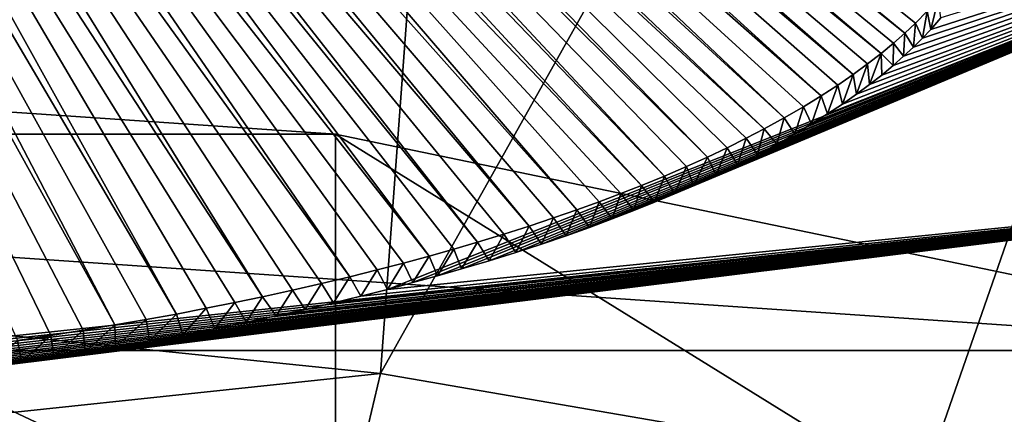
# Model space of a CAD drawing. Header units: metres. Extents: x -24 to 24, y -256 to 25.
# Tile 108 of 256: x 1.021 to 2.364, y -224.382 to -223.843. Entities that reach past the tile are written whole.
import ezdxf

# ---------------------------------------------------------------- set-up
doc = ezdxf.new("R2010")
doc.units = ezdxf.units.M
doc.layers.add('solid_DOMO_KURZ_SW0002', color=7, linetype='CONTINUOUS')

msp = doc.modelspace()

# ---------------------------------------------------------------- linework, layer by layer
at = {"layer": 'solid_DOMO_KURZ_SW0002'}
for points in [[(1.808788, -220.313385, 129.974518), (0, -224.223373, 131.73941), (-0.000026, -220.20903, 129.941605)], [(1.808788, -220.313385, 129.974518), (0.758414, -224.249207, 131.747559), (0, -224.223373, 131.73941)], [(1.808788, -220.313385, 129.974518), (1.513324, -224.326584, 131.771942), (0.758414, -224.249207, 131.747559)], [(1.808788, -220.313385, 129.974518), (3.591111, -220.624908, 130.072739), (1.513324, -224.326584, 131.771942)], [(3.591111, -220.624908, 130.072739), (2.260573, -224.455139, 131.812485), (1.513324, -224.326584, 131.771942)], [(3.591111, -220.624908, 130.072739), (2.996272, -224.634201, 131.868942), (2.260573, -224.455139, 131.812485)], [(0.380517, -222.866791, 174.191681), (1.107343, -224.26738, 174.563126), (1.150701, -224.260147, 174.560043)], [(0.426333, -222.869492, 174.192001), (0.380517, -222.866791, 174.191681), (1.150701, -224.260147, 174.560043)], [(0.380517, -222.866791, 174.191681), (1.063114, -224.27449, 174.566132), (1.107343, -224.26738, 174.563126)], [(0.380517, -222.866791, 174.191681), (1.017632, -224.281326, 174.569061), (1.063114, -224.27449, 174.566132)], [(0.426333, -222.869492, 174.192001), (1.1933, -224.252747, 174.556915), (1.234913, -224.245163, 174.553711)], [(0.472898, -222.872528, 174.192383), (0.426333, -222.869492, 174.192001), (1.234913, -224.245163, 174.553711)], [(0.426333, -222.869492, 174.192001), (1.150701, -224.260147, 174.560043), (1.1933, -224.252747, 174.556915)], [(0.472898, -222.872528, 174.192383), (1.314295, -224.229462, 174.547165), (1.351976, -224.221558, 174.5439)], [(0.520553, -222.875992, 174.192795), (0.472898, -222.872528, 174.192383), (1.351976, -224.221558, 174.5439)], [(0.472898, -222.872528, 174.192383), (1.275307, -224.237381, 174.550461), (1.314295, -224.229462, 174.547165)], [(0.472898, -222.872528, 174.192383), (1.234913, -224.245163, 174.553711), (1.275307, -224.237381, 174.550461)], [(0.520553, -222.875992, 174.192795), (1.432679, -224.203583, 174.536484), (1.471228, -224.19429, 174.5327)], [(0.569651, -222.879913, 174.193268), (0.520553, -222.875992, 174.192795), (1.471228, -224.19429, 174.5327)], [(0.520553, -222.875992, 174.192795), (1.392977, -224.212646, 174.540207), (1.432679, -224.203583, 174.536484)], [(0.520553, -222.875992, 174.192795), (1.351976, -224.221558, 174.5439), (1.392977, -224.212646, 174.540207)], [(0.569651, -222.879913, 174.193268), (1.544475, -224.175644, 174.525131), (1.579303, -224.166229, 174.521347)], [(0.620579, -222.884384, 174.193817), (0.569651, -222.879913, 174.193268), (1.579303, -224.166229, 174.521347)], [(0.569651, -222.879913, 174.193268), (1.508483, -224.184967, 174.528915), (1.544475, -224.175644, 174.525131)], [(0.569651, -222.879913, 174.193268), (1.471228, -224.19429, 174.5327), (1.508483, -224.184967, 174.528915)], [(0.620579, -222.884384, 174.193817), (1.613048, -224.156647, 174.517532), (1.645612, -224.147079, 174.513733)], [(0.660224, -222.888107, 174.194275), (0.620579, -222.884384, 174.193817), (1.645612, -224.147079, 174.513733)], [(0.620579, -222.884384, 174.193817), (1.579303, -224.166229, 174.521347), (1.613048, -224.156647, 174.517532)], [(0.660224, -222.888107, 174.194275), (1.681429, -224.136154, 174.50943), (1.715898, -224.125153, 174.505112)], [(0.70142, -222.892288, 174.194794), (0.660224, -222.888107, 174.194275), (1.715898, -224.125153, 174.505112)], [(0.660224, -222.888107, 174.194275), (1.645612, -224.147079, 174.513733), (1.681429, -224.136154, 174.50943)], [(0.70142, -222.892288, 174.194794), (1.74911, -224.114044, 174.500793), (1.780957, -224.102966, 174.496521)], [(0.744309, -222.896881, 174.195358), (0.70142, -222.892288, 174.194794), (1.780957, -224.102966, 174.496521)], [(0.70142, -222.892288, 174.194794), (1.715898, -224.125153, 174.505112), (1.74911, -224.114044, 174.500793)], [(0.744309, -222.896881, 174.195358), (1.840945, -224.080795, 174.488037), (1.869186, -224.069656, 174.483826)], [(0.789346, -222.902069, 174.196014), (0.744309, -222.896881, 174.195358), (1.869186, -224.069656, 174.483826)], [(0.744309, -222.896881, 174.195358), (1.811528, -224.091919, 174.492279), (1.840945, -224.080795, 174.488037)], [(0.744309, -222.896881, 174.195358), (1.780957, -224.102966, 174.496521), (1.811528, -224.091919, 174.492279)], [(0.789346, -222.902069, 174.196014), (1.869186, -224.069656, 174.483826), (1.900623, -224.056747, 174.478973)], [(0.827049, -222.906647, 174.196594), (0.789346, -222.902069, 174.196014), (1.900623, -224.056747, 174.478973)], [(0.827049, -222.906647, 174.196594), (1.93059, -224.043839, 174.474167), (1.959148, -224.030914, 174.469406)], [(0.866544, -222.911743, 174.19725), (0.827049, -222.906647, 174.196594), (1.959148, -224.030914, 174.469406)], [(0.827049, -222.906647, 174.196594), (1.900623, -224.056747, 174.478973), (1.93059, -224.043839, 174.474167)], [(0.866544, -222.911743, 174.19725), (2.011999, -224.00531, 174.460068), (2.036495, -223.992569, 174.455475)], [(0.907871, -222.917297, 174.197952), (0.866544, -222.911743, 174.19725), (2.036495, -223.992569, 174.455475)], [(0.866544, -222.911743, 174.19725), (1.986239, -224.018097, 174.464706), (2.011999, -224.00531, 174.460068)], [(0.866544, -222.911743, 174.19725), (1.959148, -224.030914, 174.469406), (1.986239, -224.018097, 174.464706)], [(0.907871, -222.917297, 174.197952), (2.036495, -223.992569, 174.455475), (2.064158, -223.977402, 174.450073)], [(0.951388, -222.923569, 174.198776), (0.907871, -222.917297, 174.197952), (2.064158, -223.977402, 174.450073)], [(0.951388, -222.923569, 174.198776), (2.09012, -223.962357, 174.444763), (2.114401, -223.947433, 174.439545)], [(0.997101, -222.93042, 174.199646), (0.951388, -222.923569, 174.198776), (2.114401, -223.947433, 174.439545)], [(0.951388, -222.923569, 174.198776), (2.064158, -223.977402, 174.450073), (2.09012, -223.962357, 174.444763)], [(0.997101, -222.93042, 174.199646), (2.137048, -223.932693, 174.434433), (2.158215, -223.918076, 174.429428)], [(1.037267, -222.936859, 174.200516), (0.997101, -222.93042, 174.199646), (2.158215, -223.918076, 174.429428)], [(0.997101, -222.93042, 174.199646), (2.114401, -223.947433, 174.439545), (2.137048, -223.932693, 174.434433)], [(1.037267, -222.936859, 174.200516), (2.177856, -223.903671, 174.424545), (2.19611, -223.88945, 174.419769)], [(1.079336, -222.943863, 174.201447), (1.037267, -222.936859, 174.200516), (2.19611, -223.88945, 174.419769)], [(1.037267, -222.936859, 174.200516), (2.158215, -223.918076, 174.429428), (2.177856, -223.903671, 174.424545)], [(1.079336, -222.943863, 174.201447), (2.213022, -223.875443, 174.4151), (2.228606, -223.861649, 174.410553)], [(1.123497, -222.951553, 174.202469), (1.079336, -222.943863, 174.201447), (2.228606, -223.861649, 174.410553)], [(1.079336, -222.943863, 174.201447), (2.19611, -223.88945, 174.419769), (2.213022, -223.875443, 174.4151)], [(1.123497, -222.951553, 174.202469), (2.242996, -223.848099, 174.406143), (2.259268, -223.831543, 174.400787)], [(1.123497, -222.951553, 174.202469), (2.228606, -223.861649, 174.410553), (2.242996, -223.848099, 174.406143)], [(3.049554, -223.603958, 174.182968), (1.557311, -224.202332, 174.428177), (1.522443, -224.211563, 174.4319)], [(3.139175, -224.049057, 174.295944), (3.049554, -223.603958, 174.182968), (1.522443, -224.211563, 174.4319)], [(3.049554, -223.603958, 174.182968), (1.591097, -224.193039, 174.424454), (1.557311, -224.202332, 174.428177)], [(3.049554, -223.603958, 174.182968), (1.623823, -224.183685, 174.420731), (1.591097, -224.193039, 174.424454)], [(3.049554, -223.603958, 174.182968), (1.661596, -224.172409, 174.41626), (1.623823, -224.183685, 174.420731)], [(3.049554, -223.603958, 174.182968), (1.697864, -224.161087, 174.411804), (1.661596, -224.172409, 174.41626)], [(3.049554, -223.603958, 174.182968), (1.732767, -224.149704, 174.407364), (1.697864, -224.161087, 174.411804)], [(3.049554, -223.603958, 174.182968), (1.766245, -224.13829, 174.402939), (1.732767, -224.149704, 174.407364)], [(3.049554, -223.603958, 174.182968), (1.798321, -224.126877, 174.398544), (1.766245, -224.13829, 174.402939)], [(3.049554, -223.603958, 174.182968), (1.82912, -224.115448, 174.39418), (1.798321, -224.126877, 174.398544)], [(3.049554, -223.603958, 174.182968), (1.858699, -224.103989, 174.389832), (1.82912, -224.115448, 174.39418)], [(3.049554, -223.603958, 174.182968), (1.886986, -224.09256, 174.385529), (1.858699, -224.103989, 174.389832)], [(3.049554, -223.603958, 174.182968), (1.914075, -224.081146, 174.381256), (1.886986, -224.09256, 174.385529)], [(3.049554, -223.603958, 174.182968), (1.94007, -224.069748, 174.377014), (1.914075, -224.081146, 174.381256)], [(3.049554, -223.603958, 174.182968), (1.970953, -224.055542, 174.371796), (1.94007, -224.069748, 174.377014)], [(3.049554, -223.603958, 174.182968), (2.000124, -224.041397, 174.366638), (1.970953, -224.055542, 174.371796)], [(3.049554, -223.603958, 174.182968), (2.027743, -224.027328, 174.361542), (2.000124, -224.041397, 174.366638)], [(3.049554, -223.603958, 174.182968), (2.053754, -224.013351, 174.356537), (2.027743, -224.027328, 174.361542)], [(3.049554, -223.603958, 174.182968), (2.078262, -223.999466, 174.351624), (2.053754, -224.013351, 174.356537)], [(3.049554, -223.603958, 174.182968), (2.101379, -223.985687, 174.346771), (2.078262, -223.999466, 174.351624)], [(3.049554, -223.603958, 174.182968), (2.123053, -223.972031, 174.342026), (2.101379, -223.985687, 174.346771)], [(3.049554, -223.603958, 174.182968), (2.143409, -223.958527, 174.337357), (2.123053, -223.972031, 174.342026)], [(3.049554, -223.603958, 174.182968), (2.162509, -223.945145, 174.332779), (2.143409, -223.958527, 174.337357)], [(3.049554, -223.603958, 174.182968), (2.180326, -223.931931, 174.328308), (2.162509, -223.945145, 174.332779)], [(3.049554, -223.603958, 174.182968), (2.196991, -223.918884, 174.323929), (2.180326, -223.931931, 174.328308)], [(3.049554, -223.603958, 174.182968), (2.212509, -223.906006, 174.319641), (2.196991, -223.918884, 174.323929)], [(3.049554, -223.603958, 174.182968), (2.226902, -223.893326, 174.31546), (2.212509, -223.906006, 174.319641)], [(3.049554, -223.603958, 174.182968), (2.240289, -223.880859, 174.311386), (2.226902, -223.893326, 174.31546)], [(3.049554, -223.603958, 174.182968), (2.252639, -223.868591, 174.307419), (2.240289, -223.880859, 174.311386)], [(3.049554, -223.603958, 174.182968), (2.264019, -223.856552, 174.303543), (2.252639, -223.868591, 174.307419)], [(3.049554, -223.603958, 174.182968), (2.277831, -223.840866, 174.298553), (2.264019, -223.856552, 174.303543)], [(2.259268, -223.831543, 174.400787), (2.264019, -223.856552, 174.303543), (2.273859, -223.815399, 174.395645)], [(2.273859, -223.815399, 174.395645), (2.264019, -223.856552, 174.303543), (2.277831, -223.840866, 174.298553)], [(2.242996, -223.848099, 174.406143), (2.252639, -223.868591, 174.307419), (2.259268, -223.831543, 174.400787)], [(2.259268, -223.831543, 174.400787), (2.252639, -223.868591, 174.307419), (2.264019, -223.856552, 174.303543)], [(2.228606, -223.861649, 174.410553), (2.240289, -223.880859, 174.311386), (2.242996, -223.848099, 174.406143)], [(2.242996, -223.848099, 174.406143), (2.240289, -223.880859, 174.311386), (2.252639, -223.868591, 174.307419)], [(2.213022, -223.875443, 174.4151), (2.226902, -223.893326, 174.31546), (2.228606, -223.861649, 174.410553)], [(2.228606, -223.861649, 174.410553), (2.226902, -223.893326, 174.31546), (2.240289, -223.880859, 174.311386)], [(2.19611, -223.88945, 174.419769), (2.212509, -223.906006, 174.319641), (2.213022, -223.875443, 174.4151)], [(2.213022, -223.875443, 174.4151), (2.212509, -223.906006, 174.319641), (2.226902, -223.893326, 174.31546)], [(2.177856, -223.903671, 174.424545), (2.180326, -223.931931, 174.328308), (2.19611, -223.88945, 174.419769)], [(2.19611, -223.88945, 174.419769), (2.180326, -223.931931, 174.328308), (2.196991, -223.918884, 174.323929)], [(2.19611, -223.88945, 174.419769), (2.196991, -223.918884, 174.323929), (2.212509, -223.906006, 174.319641)], [(-1.451605, -223.999741, 134.244644), (0, -223.900726, 134.213425), (1.451605, -223.999741, 134.244644)], [(1.451613, -224.585587, 132.386566), (1.451605, -223.999741, 134.244644), (0, -223.900726, 134.213425)], [(1.451613, -224.585587, 132.386566), (0, -223.900726, 134.213425), (0, -224.486572, 132.355347)], [(2.158215, -223.918076, 174.429428), (2.162509, -223.945145, 174.332779), (2.177856, -223.903671, 174.424545)], [(2.177856, -223.903671, 174.424545), (2.162509, -223.945145, 174.332779), (2.180326, -223.931931, 174.328308)], [(2.137048, -223.932693, 174.434433), (2.143409, -223.958527, 174.337357), (2.158215, -223.918076, 174.429428)], [(2.158215, -223.918076, 174.429428), (2.143409, -223.958527, 174.337357), (2.162509, -223.945145, 174.332779)], [(2.114401, -223.947433, 174.439545), (2.123053, -223.972031, 174.342026), (2.137048, -223.932693, 174.434433)], [(2.137048, -223.932693, 174.434433), (2.123053, -223.972031, 174.342026), (2.143409, -223.958527, 174.337357)], [(2.09012, -223.962357, 174.444763), (2.101379, -223.985687, 174.346771), (2.114401, -223.947433, 174.439545)], [(2.114401, -223.947433, 174.439545), (2.101379, -223.985687, 174.346771), (2.123053, -223.972031, 174.342026)], [(2.064158, -223.977402, 174.450073), (2.078262, -223.999466, 174.351624), (2.09012, -223.962357, 174.444763)], [(2.09012, -223.962357, 174.444763), (2.078262, -223.999466, 174.351624), (2.101379, -223.985687, 174.346771)], [(2.036495, -223.992569, 174.455475), (2.053754, -224.013351, 174.356537), (2.064158, -223.977402, 174.450073)], [(2.064158, -223.977402, 174.450073), (2.053754, -224.013351, 174.356537), (2.078262, -223.999466, 174.351624)], [(2.011999, -224.00531, 174.460068), (2.027743, -224.027328, 174.361542), (2.036495, -223.992569, 174.455475)], [(2.036495, -223.992569, 174.455475), (2.027743, -224.027328, 174.361542), (2.053754, -224.013351, 174.356537)], [(-2.873695, -224.294769, 134.337677), (-1.451605, -223.999741, 134.244644), (2.873695, -224.294769, 134.337677)], [(-1.451605, -223.999741, 134.244644), (1.451605, -223.999741, 134.244644), (2.873695, -224.294769, 134.337677)], [(2.873684, -224.880615, 132.479584), (2.873695, -224.294769, 134.337677), (1.451605, -223.999741, 134.244644)], [(2.873684, -224.880615, 132.479584), (1.451605, -223.999741, 134.244644), (1.451613, -224.585587, 132.386566)], [(1.986239, -224.018097, 174.464706), (2.000124, -224.041397, 174.366638), (2.011999, -224.00531, 174.460068)], [(2.011999, -224.00531, 174.460068), (2.000124, -224.041397, 174.366638), (2.027743, -224.027328, 174.361542)], [(1.959148, -224.030914, 174.469406), (1.970953, -224.055542, 174.371796), (1.986239, -224.018097, 174.464706)], [(1.986239, -224.018097, 174.464706), (1.970953, -224.055542, 174.371796), (2.000124, -224.041397, 174.366638)], [(1.93059, -224.043839, 174.474167), (1.94007, -224.069748, 174.377014), (1.959148, -224.030914, 174.469406)], [(1.959148, -224.030914, 174.469406), (1.94007, -224.069748, 174.377014), (1.970953, -224.055542, 174.371796)], [(3.139175, -224.049057, 174.295944), (0.00029, -224.382248, 174.504486), (3.160215, -224.500565, 174.410553)], [(3.139175, -224.049057, 174.295944), (0.05363, -224.381989, 174.504379), (0.00029, -224.382248, 174.504486)], [(3.139175, -224.049057, 174.295944), (0.106214, -224.381393, 174.504105), (0.05363, -224.381989, 174.504379)], [(3.139175, -224.049057, 174.295944), (0.158037, -224.380463, 174.503693), (0.106214, -224.381393, 174.504105)], [(3.139175, -224.049057, 174.295944), (0.2091, -224.379196, 174.503143), (0.158037, -224.380463, 174.503693)], [(3.139175, -224.049057, 174.295944), (0.259399, -224.377625, 174.502441), (0.2091, -224.379196, 174.503143)], [(3.139175, -224.049057, 174.295944), (0.308933, -224.375748, 174.501602), (0.259399, -224.377625, 174.502441)], [(3.139175, -224.049057, 174.295944), (0.357749, -224.373596, 174.500656), (0.308933, -224.375748, 174.501602)], [(3.139175, -224.049057, 174.295944), (0.405919, -224.371155, 174.499573), (0.357749, -224.373596, 174.500656)], [(3.139175, -224.049057, 174.295944), (0.453352, -224.368454, 174.498367), (0.405919, -224.371155, 174.499573)], [(3.139175, -224.049057, 174.295944), (0.505716, -224.365112, 174.496902), (0.453352, -224.368454, 174.498367)], [(3.139175, -224.049057, 174.295944), (0.556892, -224.361481, 174.4953), (0.505716, -224.365112, 174.496902)], [(3.139175, -224.049057, 174.295944), (0.606745, -224.357605, 174.493576), (0.556892, -224.361481, 174.4953)], [(3.139175, -224.049057, 174.295944), (0.655185, -224.353485, 174.491776), (0.606745, -224.357605, 174.493576)], [(3.139175, -224.049057, 174.295944), (0.702293, -224.349152, 174.489868), (0.655185, -224.353485, 174.491776)], [(3.139175, -224.049057, 174.295944), (0.748176, -224.344635, 174.4879), (0.702293, -224.349152, 174.489868)], [(3.139175, -224.049057, 174.295944), (0.792938, -224.339905, 174.485825), (0.748176, -224.344635, 174.4879)], [(3.139175, -224.049057, 174.295944), (0.836686, -224.334991, 174.483688), (0.792938, -224.339905, 174.485825)], [(3.139175, -224.049057, 174.295944), (0.885543, -224.329132, 174.481155), (0.836686, -224.334991, 174.483688)], [(3.139175, -224.049057, 174.295944), (0.933002, -224.32309, 174.478531), (0.885543, -224.329132, 174.481155)], [(3.139175, -224.049057, 174.295944), (0.979089, -224.316849, 174.475845), (0.933002, -224.32309, 174.478531)], [(3.139175, -224.049057, 174.295944), (1.023908, -224.31044, 174.473083), (0.979089, -224.316849, 174.475845)], [(3.139175, -224.049057, 174.295944), (1.067564, -224.303848, 174.470261), (1.023908, -224.31044, 174.473083)], [(3.139175, -224.049057, 174.295944), (1.110115, -224.297089, 174.467392), (1.067564, -224.303848, 174.470261)], [(3.139175, -224.049057, 174.295944), (1.151423, -224.290192, 174.464462), (1.110115, -224.297089, 174.467392)], [(3.139175, -224.049057, 174.295944), (1.198122, -224.281998, 174.460999), (1.151423, -224.290192, 174.464462)], [(3.139175, -224.049057, 174.295944), (1.24335, -224.273636, 174.457474), (1.198122, -224.281998, 174.460999)], [(3.139175, -224.049057, 174.295944), (1.287248, -224.265106, 174.453903), (1.24335, -224.273636, 174.457474)], [(3.139175, -224.049057, 174.295944), (1.329733, -224.256454, 174.450302), (1.287248, -224.265106, 174.453903)], [(3.139175, -224.049057, 174.295944), (1.370788, -224.247681, 174.446671), (1.329733, -224.256454, 174.450302)], [(3.139175, -224.049057, 174.295944), (1.410529, -224.2388, 174.443008), (1.370788, -224.247681, 174.446671)], [(3.139175, -224.049057, 174.295944), (1.449073, -224.229797, 174.439316), (1.410529, -224.2388, 174.443008)], [(3.139175, -224.049057, 174.295944), (1.486397, -224.220718, 174.435608), (1.449073, -224.229797, 174.439316)], [(3.139175, -224.049057, 174.295944), (1.522443, -224.211563, 174.4319), (1.486397, -224.220718, 174.435608)], [(1.900623, -224.056747, 174.478973), (1.914075, -224.081146, 174.381256), (1.93059, -224.043839, 174.474167)], [(1.93059, -224.043839, 174.474167), (1.914075, -224.081146, 174.381256), (1.94007, -224.069748, 174.377014)], [(1.869186, -224.069656, 174.483826), (1.886986, -224.09256, 174.385529), (1.900623, -224.056747, 174.478973)], [(1.900623, -224.056747, 174.478973), (1.886986, -224.09256, 174.385529), (1.914075, -224.081146, 174.381256)], [(1.840945, -224.080795, 174.488037), (1.858699, -224.103989, 174.389832), (1.869186, -224.069656, 174.483826)], [(1.869186, -224.069656, 174.483826), (1.858699, -224.103989, 174.389832), (1.886986, -224.09256, 174.385529)], [(1.811528, -224.091919, 174.492279), (1.82912, -224.115448, 174.39418), (1.840945, -224.080795, 174.488037)], [(1.840945, -224.080795, 174.488037), (1.82912, -224.115448, 174.39418), (1.858699, -224.103989, 174.389832)], [(1.74911, -224.114044, 174.500793), (1.766245, -224.13829, 174.402939), (1.780957, -224.102966, 174.496521)], [(1.780957, -224.102966, 174.496521), (1.766245, -224.13829, 174.402939), (1.798321, -224.126877, 174.398544)], [(1.780957, -224.102966, 174.496521), (1.798321, -224.126877, 174.398544), (1.811528, -224.091919, 174.492279)], [(1.811528, -224.091919, 174.492279), (1.798321, -224.126877, 174.398544), (1.82912, -224.115448, 174.39418)], [(1.715898, -224.125153, 174.505112), (1.732767, -224.149704, 174.407364), (1.74911, -224.114044, 174.500793)], [(1.74911, -224.114044, 174.500793), (1.732767, -224.149704, 174.407364), (1.766245, -224.13829, 174.402939)], [(1.681429, -224.136154, 174.50943), (1.697864, -224.161087, 174.411804), (1.715898, -224.125153, 174.505112)], [(1.715898, -224.125153, 174.505112), (1.697864, -224.161087, 174.411804), (1.732767, -224.149704, 174.407364)], [(1.645612, -224.147079, 174.513733), (1.661596, -224.172409, 174.41626), (1.681429, -224.136154, 174.50943)], [(1.681429, -224.136154, 174.50943), (1.661596, -224.172409, 174.41626), (1.697864, -224.161087, 174.411804)], [(1.579303, -224.166229, 174.521347), (1.591097, -224.193039, 174.424454), (1.613048, -224.156647, 174.517532)], [(1.613048, -224.156647, 174.517532), (1.591097, -224.193039, 174.424454), (1.623823, -224.183685, 174.420731)], [(1.613048, -224.156647, 174.517532), (1.623823, -224.183685, 174.420731), (1.645612, -224.147079, 174.513733)], [(1.645612, -224.147079, 174.513733), (1.623823, -224.183685, 174.420731), (1.661596, -224.172409, 174.41626)], [(1.544475, -224.175644, 174.525131), (1.557311, -224.202332, 174.428177), (1.579303, -224.166229, 174.521347)], [(1.579303, -224.166229, 174.521347), (1.557311, -224.202332, 174.428177), (1.591097, -224.193039, 174.424454)], [(1.471228, -224.19429, 174.5327), (1.486397, -224.220718, 174.435608), (1.508483, -224.184967, 174.528915)], [(1.508483, -224.184967, 174.528915), (1.486397, -224.220718, 174.435608), (1.522443, -224.211563, 174.4319)], [(1.508483, -224.184967, 174.528915), (1.522443, -224.211563, 174.4319), (1.544475, -224.175644, 174.525131)], [(1.544475, -224.175644, 174.525131), (1.522443, -224.211563, 174.4319), (1.557311, -224.202332, 174.428177)], [(1.432679, -224.203583, 174.536484), (1.449073, -224.229797, 174.439316), (1.471228, -224.19429, 174.5327)], [(1.471228, -224.19429, 174.5327), (1.449073, -224.229797, 174.439316), (1.486397, -224.220718, 174.435608)], [(1.351976, -224.221558, 174.5439), (1.370788, -224.247681, 174.446671), (1.392977, -224.212646, 174.540207)], [(1.392977, -224.212646, 174.540207), (1.370788, -224.247681, 174.446671), (1.410529, -224.2388, 174.443008)], [(1.392977, -224.212646, 174.540207), (1.410529, -224.2388, 174.443008), (1.432679, -224.203583, 174.536484)], [(1.432679, -224.203583, 174.536484), (1.410529, -224.2388, 174.443008), (1.449073, -224.229797, 174.439316)], [(1.314295, -224.229462, 174.547165), (1.329733, -224.256454, 174.450302), (1.351976, -224.221558, 174.5439)], [(1.351976, -224.221558, 174.5439), (1.329733, -224.256454, 174.450302), (1.370788, -224.247681, 174.446671)], [(1.234913, -224.245163, 174.553711), (1.24335, -224.273636, 174.457474), (1.275307, -224.237381, 174.550461)], [(1.275307, -224.237381, 174.550461), (1.24335, -224.273636, 174.457474), (1.287248, -224.265106, 174.453903)], [(1.275307, -224.237381, 174.550461), (1.287248, -224.265106, 174.453903), (1.314295, -224.229462, 174.547165)], [(1.314295, -224.229462, 174.547165), (1.287248, -224.265106, 174.453903), (1.329733, -224.256454, 174.450302)], [(0, -224.486572, 132.355347), (0.758414, -224.249207, 131.747559), (1.513324, -224.326584, 131.771942)], [(1.150701, -224.260147, 174.560043), (1.151423, -224.290192, 174.464462), (1.1933, -224.252747, 174.556915)], [(1.1933, -224.252747, 174.556915), (1.151423, -224.290192, 174.464462), (1.198122, -224.281998, 174.460999)], [(1.1933, -224.252747, 174.556915), (1.198122, -224.281998, 174.460999), (1.234913, -224.245163, 174.553711)], [(1.234913, -224.245163, 174.553711), (1.198122, -224.281998, 174.460999), (1.24335, -224.273636, 174.457474)], [(1.107343, -224.26738, 174.563126), (1.110115, -224.297089, 174.467392), (1.150701, -224.260147, 174.560043)], [(1.150701, -224.260147, 174.560043), (1.110115, -224.297089, 174.467392), (1.151423, -224.290192, 174.464462)], [(1.017632, -224.281326, 174.569061), (1.023908, -224.31044, 174.473083), (1.063114, -224.27449, 174.566132)], [(1.063114, -224.27449, 174.566132), (1.023908, -224.31044, 174.473083), (1.067564, -224.303848, 174.470261)], [(1.063114, -224.27449, 174.566132), (1.067564, -224.303848, 174.470261), (1.107343, -224.26738, 174.563126)], [(1.107343, -224.26738, 174.563126), (1.067564, -224.303848, 174.470261), (1.110115, -224.297089, 174.467392)], [(1.017632, -224.281326, 174.569061), (0.979089, -224.316849, 174.475845), (1.023908, -224.31044, 174.473083)], [(-4.237216, -224.7798, 134.490601), (-2.873695, -224.294769, 134.337677), (4.237216, -224.7798, 134.490601)], [(-2.873695, -224.294769, 134.337677), (2.873695, -224.294769, 134.337677), (4.237216, -224.7798, 134.490601)], [(1.451613, -224.585587, 132.386566), (0, -224.486572, 132.355347), (1.513324, -224.326584, 131.771942)], [(1.451613, -224.585587, 132.386566), (1.513324, -224.326584, 131.771942), (2.260573, -224.455139, 131.812485)]]:
    msp.add_3dface(points, dxfattribs=at)

doc.saveas('drawing.dxf')
